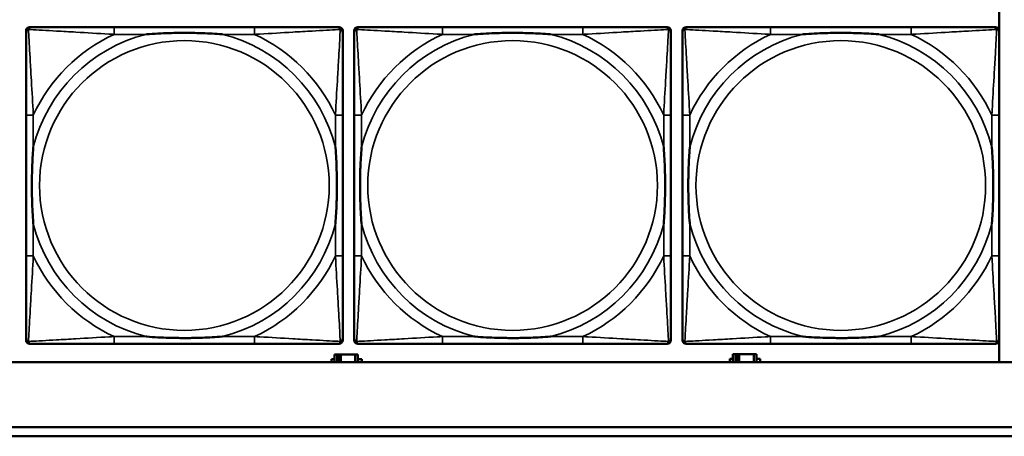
# Model space of a CAD drawing. Header units: inches. Extents: x 1.4 to 53.9, y 1.3 to 58.
# Tile 87 of 227: x 23 to 25.1, y 39.3 to 40.2. Entities that reach past the tile are written whole.
import ezdxf

# ---------------------------------------------------------------- set-up
doc = ezdxf.new("R2010")
doc.units = ezdxf.units.IN
doc.header["$MEASUREMENT"] = 0
doc.layers.add('Visible (ANSI)', color=7, linetype='Continuous', lineweight=50)
doc.layers.add('Visible Narrow (ANSI)', color=7, linetype='Continuous', lineweight=35)

msp = doc.modelspace()

# ---------------------------------------------------------------- linework, layer by layer
at = {"layer": 'Visible (ANSI)'}
for p, q in [((25.1237, 40.1962), (25.1237, 39.4314)), ((23.0261, 40.1564), (23.0301, 40.1564)), ((23.5127, 40.1564), (23.2088, 40.1564)), ((23.6915, 40.1564), (23.6954, 40.1564)), ((23.7361, 40.1564), (23.7401, 40.1564)), ((24.2227, 40.1564), (23.9188, 40.1564)), ((24.4015, 40.1564), (24.4054, 40.1564)), ((24.4461, 40.1564), (24.4501, 40.1564)), ((24.9327, 40.1564), (24.6288, 40.1564)), ((25.1115, 40.1564), (25.1154, 40.1564)), ((23.0183, 39.4792), (23.0183, 40.1485)), ((23.7033, 40.1485), (23.7033, 40.1446)), ((23.7283, 39.4792), (23.7283, 40.1485)), ((24.4133, 40.1485), (24.4133, 40.1446)), ((24.4383, 39.4792), (24.4383, 40.1485)), ((25.1233, 40.1485), (25.1233, 40.1446)), ((23.0183, 39.9658), (23.0183, 39.6619)), ((23.7033, 39.6619), (23.7033, 39.9658)), ((23.7283, 39.9658), (23.7283, 39.6619)), ((24.4133, 39.6619), (24.4133, 39.9658)), ((24.4383, 39.9658), (24.4383, 39.6619)), ((25.1233, 39.6619), (25.1233, 39.9658)), ((23.6954, 39.4713), (23.0261, 39.4713)), ((23.2088, 39.4713), (23.5127, 39.4713)), ((23.7033, 39.4831), (23.7033, 39.4792)), ((24.4054, 39.4713), (23.7361, 39.4713)), ((23.9188, 39.4713), (24.2227, 39.4713)), ((24.4133, 39.4831), (24.4133, 39.4792)), ((25.1154, 39.4713), (24.4461, 39.4713)), ((24.6288, 39.4713), (24.9327, 39.4713)), ((25.1233, 39.4831), (25.1233, 39.4792)), ((23.691, 39.4484), (23.6852, 39.4484)), ((23.6852, 39.4484), (23.6852, 39.4314)), ((23.691, 39.4484), (23.695, 39.4484)), ((23.691, 39.4314), (23.691, 39.4484)), ((23.695, 39.4314), (23.695, 39.4484)), ((23.695, 39.4484), (23.6991, 39.4484)), ((23.6991, 39.4484), (23.6991, 39.4314)), ((23.6991, 39.4484), (23.7304, 39.4484)), ((23.7304, 39.4484), (23.7304, 39.4314)), ((23.7362, 39.4484), (23.7304, 39.4484)), ((23.7362, 39.4314), (23.7362, 39.4484)), ((24.553, 39.4494), (24.5472, 39.4494)), ((24.5472, 39.4494), (24.5472, 39.4314)), ((24.553, 39.4494), (24.557, 39.4494)), ((24.553, 39.4314), (24.553, 39.4494)), ((24.557, 39.4314), (24.557, 39.4494)), ((24.557, 39.4494), (24.5611, 39.4494)), ((24.5611, 39.4494), (24.5611, 39.4314)), ((24.5611, 39.4494), (24.5924, 39.4494)), ((24.5924, 39.4494), (24.5924, 39.4314)), ((24.5982, 39.4494), (24.5924, 39.4494)), ((24.5982, 39.4314), (24.5982, 39.4494)), ((36.5227, 39.4314), (19.4287, 39.4314)), ((23.6787, 39.4314), (23.6787, 39.4379)), ((23.6787, 39.4379), (23.6852, 39.4379)), ((23.7362, 39.4379), (23.7443, 39.4379)), ((23.7443, 39.4379), (23.7443, 39.4314)), ((24.5407, 39.4314), (24.5407, 39.4389)), ((24.5407, 39.4389), (24.5472, 39.4389)), ((24.5982, 39.4389), (24.6063, 39.4389)), ((24.6063, 39.4389), (24.6063, 39.4314)), ((19.4287, 39.2914), (27.5757, 39.2914)), ((27.5757, 39.2714), (19.4287, 39.2714))]:
    msp.add_line(p, q, dxfattribs=at)
for centre, radius, start, end in [((23.0261, 40.1485), 0.00787, 90, 180), ((23.0301, 40.1446), 0.0118, 90, 180), ((23.6915, 40.1446), 0.0118, 0, 90), ((23.6954, 40.1485), 0.00787, 0, 90), ((23.7361, 40.1485), 0.00787, 90, 180), ((23.7401, 40.1446), 0.0118, 90, 180), ((24.4015, 40.1446), 0.0118, 0, 90), ((24.4054, 40.1485), 0.00787, 0, 90), ((24.4461, 40.1485), 0.00787, 90, 180), ((24.4501, 40.1446), 0.0118, 90, 180), ((25.1115, 40.1446), 0.0118, 0, 90), ((25.1154, 40.1485), 0.00787, 0, 90), ((23.0301, 39.4831), 0.0118, 180, 270), ((23.0261, 39.4792), 0.00787, 180, 270), ((23.6915, 39.4831), 0.0118, 270, 360), ((23.6954, 39.4792), 0.00787, 270, 0), ((23.7401, 39.4831), 0.0118, 180, 270), ((23.7361, 39.4792), 0.00787, 180, 270), ((24.4015, 39.4831), 0.0118, 270, 360), ((24.4054, 39.4792), 0.00787, 270, 0), ((24.4501, 39.4831), 0.0118, 180, 270), ((24.4461, 39.4792), 0.00787, 180, 270), ((25.1115, 39.4831), 0.0118, 270, 360), ((25.1154, 39.4792), 0.00787, 270, 0)]:
    msp.add_arc(centre, radius, start, end, dxfattribs=at)
for points, knots in [([(23.2088, 40.1564), (23.2052, 40.1564), (23.2017, 40.1564), (23.1981, 40.1564), (23.1649, 40.1564), (23.1312, 40.1564), (23.1003, 40.1564), (23.0733, 40.1564), (23.0478, 40.1564), (23.0344, 40.1564), (23.0327, 40.1564), (23.0313, 40.1564), (23.0301, 40.1564)], [0, 0, 0, 0, 0.0272471, 0.0272471, 0.0272471, 0.2790553, 0.2790553, 0.2790553, 0.4988354, 0.4988354, 0.4988354, 0.5252205, 0.5252205, 0.5252205, 0.5252205]), ([(23.6915, 40.1564), (23.6766, 40.1564), (23.635, 40.1564), (23.5944, 40.1564), (23.5678, 40.1564), (23.54, 40.1564), (23.5127, 40.1564)], [-0.5252205, -0.5252205, -0.5252205, -0.5252205, -0.20743, -0.20743, -0.20743, 0, 0, 0, 0]), ([(23.9188, 40.1564), (23.9152, 40.1564), (23.9117, 40.1564), (23.9081, 40.1564), (23.8749, 40.1564), (23.8412, 40.1564), (23.8103, 40.1564), (23.7833, 40.1564), (23.7578, 40.1564), (23.7444, 40.1564), (23.7427, 40.1564), (23.7413, 40.1564), (23.7401, 40.1564)], [0, 0, 0, 0, 0.0272471, 0.0272471, 0.0272471, 0.2790553, 0.2790553, 0.2790553, 0.4988354, 0.4988354, 0.4988354, 0.5252205, 0.5252205, 0.5252205, 0.5252205]), ([(24.4015, 40.1564), (24.3866, 40.1564), (24.345, 40.1564), (24.3044, 40.1564), (24.2778, 40.1564), (24.25, 40.1564), (24.2227, 40.1564)], [-0.5252205, -0.5252205, -0.5252205, -0.5252205, -0.20743, -0.20743, -0.20743, 0, 0, 0, 0]), ([(24.6288, 40.1564), (24.6252, 40.1564), (24.6217, 40.1564), (24.6181, 40.1564), (24.5849, 40.1564), (24.5512, 40.1564), (24.5203, 40.1564), (24.4933, 40.1564), (24.4678, 40.1564), (24.4544, 40.1564), (24.4527, 40.1564), (24.4513, 40.1564), (24.4501, 40.1564)], [0, 0, 0, 0, 0.0272471, 0.0272471, 0.0272471, 0.2790553, 0.2790553, 0.2790553, 0.4988354, 0.4988354, 0.4988354, 0.5252205, 0.5252205, 0.5252205, 0.5252205]), ([(25.1115, 40.1564), (25.0966, 40.1564), (25.055, 40.1564), (25.0144, 40.1564), (24.9878, 40.1564), (24.96, 40.1564), (24.9327, 40.1564)], [-0.5252205, -0.5252205, -0.5252205, -0.5252205, -0.20743, -0.20743, -0.20743, 0, 0, 0, 0]), ([(23.0183, 40.1446), (23.0183, 40.1297), (23.0183, 40.0881), (23.0183, 40.0474), (23.0183, 40.0209), (23.0183, 39.993), (23.0183, 39.9658)], [-0.5252205, -0.5252205, -0.5252205, -0.5252205, -0.20743, -0.20743, -0.20743, 0, 0, 0, 0]), ([(23.278, 40.1406), (23.2785, 40.1406), (23.2789, 40.1407), (23.2954, 40.1419), (23.3115, 40.1428), (23.3344, 40.1435), (23.3411, 40.1436), (23.3503, 40.1437), (23.3528, 40.1438), (23.3569, 40.1438), (23.3585, 40.1438), (23.3616, 40.1438), (23.3631, 40.1438), (23.3667, 40.1438), (23.3687, 40.1438), (23.3749, 40.1437), (23.379, 40.1436), (23.3888, 40.1434), (23.3944, 40.1433), (23.4141, 40.1426), (23.4282, 40.1418), (23.4427, 40.1407), (23.4431, 40.1406), (23.4435, 40.1406)], [-0.416114, -0.416114, -0.416114, -0.416114, -0.4127691, -0.4127691, -0.2896446, -0.2896446, -0.2388934, -0.2388934, -0.2201881, -0.2201881, -0.2080204, -0.2080204, -0.196499, -0.196499, -0.1809939, -0.1809939, -0.149741, -0.149741, -0.1073162, -0.1073162, 0, 0, 0.0033356, 0.0033356, 0.0033356, 0.0033356]), ([(23.7033, 39.9658), (23.7033, 39.9694), (23.7033, 39.973), (23.7033, 39.9766), (23.7033, 40.0098), (23.7033, 40.0435), (23.7033, 40.0743), (23.7033, 40.1013), (23.7033, 40.1268), (23.7033, 40.1403), (23.7033, 40.1419), (23.7033, 40.1433), (23.7033, 40.1446)], [0, 0, 0, 0, 0.0272471, 0.0272471, 0.0272471, 0.2790553, 0.2790553, 0.2790553, 0.4988354, 0.4988354, 0.4988354, 0.5252205, 0.5252205, 0.5252205, 0.5252205]), ([(23.7283, 40.1446), (23.7283, 40.1297), (23.7283, 40.0881), (23.7283, 40.0474), (23.7283, 40.0209), (23.7283, 39.993), (23.7283, 39.9658)], [-0.5252205, -0.5252205, -0.5252205, -0.5252205, -0.20743, -0.20743, -0.20743, 0, 0, 0, 0]), ([(23.988, 40.1406), (23.9885, 40.1406), (23.9889, 40.1407), (24.0054, 40.1419), (24.0215, 40.1428), (24.0444, 40.1435), (24.0511, 40.1436), (24.0603, 40.1437), (24.0628, 40.1438), (24.0669, 40.1438), (24.0685, 40.1438), (24.0716, 40.1438), (24.0731, 40.1438), (24.0767, 40.1438), (24.0787, 40.1438), (24.0849, 40.1437), (24.089, 40.1436), (24.0988, 40.1434), (24.1044, 40.1433), (24.1241, 40.1426), (24.1382, 40.1418), (24.1527, 40.1407), (24.1531, 40.1406), (24.1535, 40.1406)], [-0.416114, -0.416114, -0.416114, -0.416114, -0.4127691, -0.4127691, -0.2896446, -0.2896446, -0.2388934, -0.2388934, -0.2201881, -0.2201881, -0.2080204, -0.2080204, -0.196499, -0.196499, -0.1809939, -0.1809939, -0.149741, -0.149741, -0.1073162, -0.1073162, 0, 0, 0.0033356, 0.0033356, 0.0033356, 0.0033356]), ([(24.4133, 39.9658), (24.4133, 39.9694), (24.4133, 39.973), (24.4133, 39.9766), (24.4133, 40.0098), (24.4133, 40.0435), (24.4133, 40.0743), (24.4133, 40.1013), (24.4133, 40.1268), (24.4133, 40.1403), (24.4133, 40.1419), (24.4133, 40.1433), (24.4133, 40.1446)], [0, 0, 0, 0, 0.0272471, 0.0272471, 0.0272471, 0.2790553, 0.2790553, 0.2790553, 0.4988354, 0.4988354, 0.4988354, 0.5252205, 0.5252205, 0.5252205, 0.5252205]), ([(24.4383, 40.1446), (24.4383, 40.1297), (24.4383, 40.0881), (24.4383, 40.0474), (24.4383, 40.0209), (24.4383, 39.993), (24.4383, 39.9658)], [-0.5252205, -0.5252205, -0.5252205, -0.5252205, -0.20743, -0.20743, -0.20743, 0, 0, 0, 0]), ([(24.698, 40.1406), (24.6985, 40.1406), (24.6989, 40.1407), (24.7154, 40.1419), (24.7315, 40.1428), (24.7544, 40.1435), (24.7611, 40.1436), (24.7703, 40.1437), (24.7728, 40.1438), (24.7769, 40.1438), (24.7785, 40.1438), (24.7816, 40.1438), (24.7831, 40.1438), (24.7867, 40.1438), (24.7887, 40.1438), (24.7949, 40.1437), (24.799, 40.1436), (24.8088, 40.1434), (24.8144, 40.1433), (24.8341, 40.1426), (24.8482, 40.1418), (24.8627, 40.1407), (24.8631, 40.1406), (24.8635, 40.1406)], [-0.416114, -0.416114, -0.416114, -0.416114, -0.4127691, -0.4127691, -0.2896446, -0.2896446, -0.2388934, -0.2388934, -0.2201881, -0.2201881, -0.2080204, -0.2080204, -0.196499, -0.196499, -0.1809939, -0.1809939, -0.149741, -0.149741, -0.1073162, -0.1073162, 0, 0, 0.0033356, 0.0033356, 0.0033356, 0.0033356]), ([(25.1233, 39.9658), (25.1233, 39.9694), (25.1233, 39.973), (25.1233, 39.9766), (25.1233, 40.0098), (25.1233, 40.0435), (25.1233, 40.0743), (25.1233, 40.1013), (25.1233, 40.1268), (25.1233, 40.1403), (25.1233, 40.1419), (25.1233, 40.1433), (25.1233, 40.1446)], [0, 0, 0, 0, 0.0272471, 0.0272471, 0.0272471, 0.2790553, 0.2790553, 0.2790553, 0.4988354, 0.4988354, 0.4988354, 0.5252205, 0.5252205, 0.5252205, 0.5252205]), ([(23.034, 39.7311), (23.034, 39.7315), (23.034, 39.732), (23.0327, 39.7485), (23.0318, 39.7645), (23.0311, 39.7875), (23.031, 39.7942), (23.0309, 39.8034), (23.0309, 39.8058), (23.0308, 39.8099), (23.0308, 39.8115), (23.0308, 39.8147), (23.0308, 39.8162), (23.0309, 39.8197), (23.0309, 39.8218), (23.0309, 39.828), (23.031, 39.8321), (23.0312, 39.8418), (23.0313, 39.8474), (23.0321, 39.8672), (23.0329, 39.8812), (23.034, 39.8957), (23.034, 39.8962), (23.034, 39.8966)], [-0.416114, -0.416114, -0.416114, -0.416114, -0.4127691, -0.4127691, -0.2896446, -0.2896446, -0.2388934, -0.2388934, -0.2201881, -0.2201881, -0.2080204, -0.2080204, -0.196499, -0.196499, -0.1809939, -0.1809939, -0.149741, -0.149741, -0.1073162, -0.1073162, 0, 0, 0.0033356, 0.0033356, 0.0033356, 0.0033356]), ([(23.6876, 39.8966), (23.6876, 39.8962), (23.6876, 39.8957), (23.6889, 39.8792), (23.6897, 39.8632), (23.6904, 39.8402), (23.6906, 39.8335), (23.6907, 39.8243), (23.6907, 39.8219), (23.6907, 39.8178), (23.6907, 39.8162), (23.6907, 39.813), (23.6907, 39.8115), (23.6907, 39.8079), (23.6907, 39.8059), (23.6906, 39.7997), (23.6906, 39.7956), (23.6904, 39.7859), (23.6902, 39.7803), (23.6895, 39.7605), (23.6887, 39.7465), (23.6876, 39.732), (23.6876, 39.7315), (23.6876, 39.7311)], [-0.416114, -0.416114, -0.416114, -0.416114, -0.4127691, -0.4127691, -0.2896446, -0.2896446, -0.2388934, -0.2388934, -0.2201881, -0.2201881, -0.2080204, -0.2080204, -0.196499, -0.196499, -0.1809939, -0.1809939, -0.149741, -0.149741, -0.1073162, -0.1073162, 0, 0, 0.0033356, 0.0033356, 0.0033356, 0.0033356]), ([(23.744, 39.7311), (23.744, 39.7315), (23.744, 39.732), (23.7427, 39.7485), (23.7418, 39.7645), (23.7411, 39.7875), (23.741, 39.7942), (23.7409, 39.8034), (23.7409, 39.8058), (23.7408, 39.8099), (23.7408, 39.8115), (23.7408, 39.8147), (23.7408, 39.8162), (23.7409, 39.8197), (23.7409, 39.8218), (23.7409, 39.828), (23.741, 39.8321), (23.7412, 39.8418), (23.7413, 39.8474), (23.7421, 39.8672), (23.7429, 39.8812), (23.744, 39.8957), (23.744, 39.8962), (23.744, 39.8966)], [-0.416114, -0.416114, -0.416114, -0.416114, -0.4127691, -0.4127691, -0.2896446, -0.2896446, -0.2388934, -0.2388934, -0.2201881, -0.2201881, -0.2080204, -0.2080204, -0.196499, -0.196499, -0.1809939, -0.1809939, -0.149741, -0.149741, -0.1073162, -0.1073162, 0, 0, 0.0033356, 0.0033356, 0.0033356, 0.0033356]), ([(24.3976, 39.8966), (24.3976, 39.8962), (24.3976, 39.8957), (24.3989, 39.8792), (24.3997, 39.8632), (24.4004, 39.8402), (24.4006, 39.8335), (24.4007, 39.8243), (24.4007, 39.8219), (24.4007, 39.8178), (24.4007, 39.8162), (24.4007, 39.813), (24.4007, 39.8115), (24.4007, 39.8079), (24.4007, 39.8059), (24.4006, 39.7997), (24.4006, 39.7956), (24.4004, 39.7859), (24.4002, 39.7803), (24.3995, 39.7605), (24.3987, 39.7465), (24.3976, 39.732), (24.3976, 39.7315), (24.3976, 39.7311)], [-0.416114, -0.416114, -0.416114, -0.416114, -0.4127691, -0.4127691, -0.2896446, -0.2896446, -0.2388934, -0.2388934, -0.2201881, -0.2201881, -0.2080204, -0.2080204, -0.196499, -0.196499, -0.1809939, -0.1809939, -0.149741, -0.149741, -0.1073162, -0.1073162, 0, 0, 0.0033356, 0.0033356, 0.0033356, 0.0033356]), ([(24.454, 39.7311), (24.454, 39.7315), (24.454, 39.732), (24.4527, 39.7485), (24.4518, 39.7645), (24.4511, 39.7875), (24.451, 39.7942), (24.4509, 39.8034), (24.4509, 39.8058), (24.4508, 39.8099), (24.4508, 39.8115), (24.4508, 39.8147), (24.4508, 39.8162), (24.4509, 39.8197), (24.4509, 39.8218), (24.4509, 39.828), (24.451, 39.8321), (24.4512, 39.8418), (24.4513, 39.8474), (24.4521, 39.8672), (24.4529, 39.8812), (24.454, 39.8957), (24.454, 39.8962), (24.454, 39.8966)], [-0.416114, -0.416114, -0.416114, -0.416114, -0.4127691, -0.4127691, -0.2896446, -0.2896446, -0.2388934, -0.2388934, -0.2201881, -0.2201881, -0.2080204, -0.2080204, -0.196499, -0.196499, -0.1809939, -0.1809939, -0.149741, -0.149741, -0.1073162, -0.1073162, 0, 0, 0.0033356, 0.0033356, 0.0033356, 0.0033356]), ([(25.1076, 39.8966), (25.1076, 39.8962), (25.1076, 39.8957), (25.1089, 39.8792), (25.1097, 39.8632), (25.1104, 39.8402), (25.1106, 39.8335), (25.1107, 39.8243), (25.1107, 39.8219), (25.1107, 39.8178), (25.1107, 39.8162), (25.1107, 39.813), (25.1107, 39.8115), (25.1107, 39.8079), (25.1107, 39.8059), (25.1106, 39.7997), (25.1106, 39.7956), (25.1104, 39.7859), (25.1102, 39.7803), (25.1095, 39.7605), (25.1087, 39.7465), (25.1076, 39.732), (25.1076, 39.7315), (25.1076, 39.7311)], [-0.416114, -0.416114, -0.416114, -0.416114, -0.4127691, -0.4127691, -0.2896446, -0.2896446, -0.2388934, -0.2388934, -0.2201881, -0.2201881, -0.2080204, -0.2080204, -0.196499, -0.196499, -0.1809939, -0.1809939, -0.149741, -0.149741, -0.1073162, -0.1073162, 0, 0, 0.0033356, 0.0033356, 0.0033356, 0.0033356]), ([(23.0183, 39.6619), (23.0183, 39.6347), (23.0183, 39.6068), (23.0183, 39.5803), (23.0183, 39.5396), (23.0183, 39.498), (23.0183, 39.4831)], [3.9382945, 3.9382945, 3.9382945, 3.9382945, 4.1457245, 4.1457245, 4.1457245, 4.463515, 4.463515, 4.463515, 4.463515]), ([(23.7033, 39.4831), (23.7033, 39.498), (23.7033, 39.5396), (23.7033, 39.5803), (23.7033, 39.6068), (23.7033, 39.6347), (23.7033, 39.6619)], [-0.5252205, -0.5252205, -0.5252205, -0.5252205, -0.20743, -0.20743, -0.20743, 0, 0, 0, 0]), ([(23.7283, 39.6619), (23.7283, 39.6347), (23.7283, 39.6068), (23.7283, 39.5803), (23.7283, 39.5396), (23.7283, 39.498), (23.7283, 39.4831)], [3.9382945, 3.9382945, 3.9382945, 3.9382945, 4.1457245, 4.1457245, 4.1457245, 4.463515, 4.463515, 4.463515, 4.463515]), ([(24.4133, 39.4831), (24.4133, 39.498), (24.4133, 39.5396), (24.4133, 39.5803), (24.4133, 39.6068), (24.4133, 39.6347), (24.4133, 39.6619)], [-0.5252205, -0.5252205, -0.5252205, -0.5252205, -0.20743, -0.20743, -0.20743, 0, 0, 0, 0]), ([(24.4383, 39.6619), (24.4383, 39.6347), (24.4383, 39.6068), (24.4383, 39.5803), (24.4383, 39.5396), (24.4383, 39.498), (24.4383, 39.4831)], [3.9382945, 3.9382945, 3.9382945, 3.9382945, 4.1457245, 4.1457245, 4.1457245, 4.463515, 4.463515, 4.463515, 4.463515]), ([(25.1233, 39.4831), (25.1233, 39.498), (25.1233, 39.5396), (25.1233, 39.5803), (25.1233, 39.6068), (25.1233, 39.6347), (25.1233, 39.6619)], [-0.5252205, -0.5252205, -0.5252205, -0.5252205, -0.20743, -0.20743, -0.20743, 0, 0, 0, 0]), ([(23.0301, 39.4713), (23.045, 39.4713), (23.0866, 39.4713), (23.1272, 39.4713), (23.1537, 39.4713), (23.1816, 39.4713), (23.2088, 39.4713)], [-0.5252205, -0.5252205, -0.5252205, -0.5252205, -0.20743, -0.20743, -0.20743, 0, 0, 0, 0]), ([(23.4435, 39.4871), (23.4431, 39.487), (23.4427, 39.487), (23.4282, 39.4859), (23.4141, 39.4851), (23.3944, 39.4844), (23.3888, 39.4843), (23.379, 39.484), (23.3749, 39.484), (23.3687, 39.4839), (23.3667, 39.4839), (23.3631, 39.4839), (23.3616, 39.4839), (23.3585, 39.4839), (23.3569, 39.4839), (23.3528, 39.4839), (23.3503, 39.484), (23.3411, 39.4841), (23.3344, 39.4842), (23.3115, 39.4849), (23.2954, 39.4858), (23.2789, 39.487), (23.2785, 39.487), (23.278, 39.4871)], [-0.4149464, -0.4149464, -0.4149464, -0.4149464, -0.41162, -0.41162, -0.3046026, -0.3046026, -0.2622958, -0.2622958, -0.23113, -0.23113, -0.215668, -0.215668, -0.2041787, -0.2041787, -0.1920448, -0.1920448, -0.1733916, -0.1733916, -0.1227817, -0.1227817, 0, 0, 0.0033356, 0.0033356, 0.0033356, 0.0033356]), ([(23.5127, 39.4713), (23.54, 39.4713), (23.5678, 39.4713), (23.5944, 39.4713), (23.635, 39.4713), (23.6766, 39.4713), (23.6915, 39.4713)], [3.9382945, 3.9382945, 3.9382945, 3.9382945, 4.1457245, 4.1457245, 4.1457245, 4.463515, 4.463515, 4.463515, 4.463515]), ([(23.7401, 39.4713), (23.755, 39.4713), (23.7966, 39.4713), (23.8372, 39.4713), (23.8637, 39.4713), (23.8916, 39.4713), (23.9188, 39.4713)], [-0.5252205, -0.5252205, -0.5252205, -0.5252205, -0.20743, -0.20743, -0.20743, 0, 0, 0, 0]), ([(24.1535, 39.4871), (24.1531, 39.487), (24.1527, 39.487), (24.1382, 39.4859), (24.1241, 39.4851), (24.1044, 39.4844), (24.0988, 39.4843), (24.089, 39.484), (24.0849, 39.484), (24.0787, 39.4839), (24.0767, 39.4839), (24.0731, 39.4839), (24.0716, 39.4839), (24.0685, 39.4839), (24.0669, 39.4839), (24.0628, 39.4839), (24.0603, 39.484), (24.0511, 39.4841), (24.0444, 39.4842), (24.0215, 39.4849), (24.0054, 39.4858), (23.9889, 39.487), (23.9885, 39.487), (23.988, 39.4871)], [-0.4149464, -0.4149464, -0.4149464, -0.4149464, -0.41162, -0.41162, -0.3046026, -0.3046026, -0.2622958, -0.2622958, -0.23113, -0.23113, -0.215668, -0.215668, -0.2041787, -0.2041787, -0.1920448, -0.1920448, -0.1733916, -0.1733916, -0.1227817, -0.1227817, 0, 0, 0.0033356, 0.0033356, 0.0033356, 0.0033356]), ([(24.2227, 39.4713), (24.25, 39.4713), (24.2778, 39.4713), (24.3044, 39.4713), (24.345, 39.4713), (24.3866, 39.4713), (24.4015, 39.4713)], [3.9382945, 3.9382945, 3.9382945, 3.9382945, 4.1457245, 4.1457245, 4.1457245, 4.463515, 4.463515, 4.463515, 4.463515]), ([(24.4501, 39.4713), (24.465, 39.4713), (24.5066, 39.4713), (24.5472, 39.4713), (24.5737, 39.4713), (24.6016, 39.4713), (24.6288, 39.4713)], [-0.5252205, -0.5252205, -0.5252205, -0.5252205, -0.20743, -0.20743, -0.20743, 0, 0, 0, 0]), ([(24.8635, 39.4871), (24.8631, 39.487), (24.8627, 39.487), (24.8482, 39.4859), (24.8341, 39.4851), (24.8144, 39.4844), (24.8088, 39.4843), (24.799, 39.484), (24.7949, 39.484), (24.7887, 39.4839), (24.7867, 39.4839), (24.7831, 39.4839), (24.7816, 39.4839), (24.7785, 39.4839), (24.7769, 39.4839), (24.7728, 39.4839), (24.7703, 39.484), (24.7611, 39.4841), (24.7544, 39.4842), (24.7315, 39.4849), (24.7154, 39.4858), (24.6989, 39.487), (24.6985, 39.487), (24.698, 39.4871)], [-0.4149464, -0.4149464, -0.4149464, -0.4149464, -0.41162, -0.41162, -0.3046026, -0.3046026, -0.2622958, -0.2622958, -0.23113, -0.23113, -0.215668, -0.215668, -0.2041787, -0.2041787, -0.1920448, -0.1920448, -0.1733916, -0.1733916, -0.1227817, -0.1227817, 0, 0, 0.0033356, 0.0033356, 0.0033356, 0.0033356]), ([(24.9327, 39.4713), (24.96, 39.4713), (24.9878, 39.4713), (25.0144, 39.4713), (25.055, 39.4713), (25.0966, 39.4713), (25.1115, 39.4713)], [3.9382945, 3.9382945, 3.9382945, 3.9382945, 4.1457245, 4.1457245, 4.1457245, 4.463515, 4.463515, 4.463515, 4.463515])]:
    msp.add_open_spline(points, degree=3, knots=knots, dxfattribs=at)
at = {"layer": 'Visible Narrow (ANSI)'}
for p, q in [((23.2088, 40.1564), (23.2088, 40.1406)), ((23.5127, 40.1564), (23.5127, 40.1406)), ((23.9188, 40.1564), (23.9188, 40.1406)), ((24.2227, 40.1564), (24.2227, 40.1406)), ((24.6288, 40.1564), (24.6288, 40.1406)), ((24.9327, 40.1564), (24.9327, 40.1406)), ((23.2088, 40.1406), (23.278, 40.1406)), ((23.4435, 40.1406), (23.5127, 40.1406)), ((23.9188, 40.1406), (23.988, 40.1406)), ((24.1535, 40.1406), (24.2227, 40.1406)), ((24.6288, 40.1406), (24.698, 40.1406)), ((24.8635, 40.1406), (24.9327, 40.1406)), ((23.034, 39.9658), (23.0183, 39.9658)), ((23.034, 39.8966), (23.034, 39.9658)), ((23.7033, 39.9658), (23.6876, 39.9658)), ((23.6876, 39.9658), (23.6876, 39.8966)), ((23.744, 39.9658), (23.7283, 39.9658)), ((23.744, 39.8966), (23.744, 39.9658)), ((24.4133, 39.9658), (24.3976, 39.9658)), ((24.3976, 39.9658), (24.3976, 39.8966)), ((24.454, 39.9658), (24.4383, 39.9658)), ((24.454, 39.8966), (24.454, 39.9658)), ((25.1233, 39.9658), (25.1076, 39.9658)), ((25.1076, 39.9658), (25.1076, 39.8966)), ((23.034, 39.6619), (23.034, 39.7311)), ((23.6876, 39.7311), (23.6876, 39.6619)), ((23.744, 39.6619), (23.744, 39.7311)), ((24.3976, 39.7311), (24.3976, 39.6619)), ((24.454, 39.6619), (24.454, 39.7311)), ((25.1076, 39.7311), (25.1076, 39.6619)), ((23.034, 39.6619), (23.0183, 39.6619)), ((23.7033, 39.6619), (23.6876, 39.6619)), ((23.744, 39.6619), (23.7283, 39.6619)), ((24.4133, 39.6619), (24.3976, 39.6619)), ((24.454, 39.6619), (24.4383, 39.6619)), ((25.1233, 39.6619), (25.1076, 39.6619)), ((23.2088, 39.4871), (23.2088, 39.4713)), ((23.278, 39.4871), (23.2088, 39.4871)), ((23.5127, 39.4871), (23.4435, 39.4871)), ((23.5127, 39.4871), (23.5127, 39.4713)), ((23.9188, 39.4871), (23.9188, 39.4713)), ((23.988, 39.4871), (23.9188, 39.4871)), ((24.2227, 39.4871), (24.1535, 39.4871)), ((24.2227, 39.4871), (24.2227, 39.4713)), ((24.6288, 39.4871), (24.6288, 39.4713)), ((24.698, 39.4871), (24.6288, 39.4871)), ((24.9327, 39.4871), (24.8635, 39.4871)), ((24.9327, 39.4871), (24.9327, 39.4713))]:
    msp.add_line(p, q, dxfattribs=at)
for centre in [(23.3608, 39.8138), (24.0708, 39.8138), (24.7808, 39.8138)]:
    msp.add_circle(centre, 0.3133, dxfattribs=at)
for centre, radius, start, end in [((23.3608, 39.8138), 0.3371, 104.2103, 165.7897), ((23.3608, 39.8138), 0.3604, 114.9407, 155.0593), ((23.3608, 39.8138), 0.3371, 14.2103, 75.7897), ((23.3608, 39.8138), 0.3604, 24.9407, 65.0593), ((24.0708, 39.8138), 0.3371, 104.2103, 165.7897), ((24.0708, 39.8138), 0.3604, 114.9407, 155.0593), ((24.0708, 39.8138), 0.3371, 14.2103, 75.7897), ((24.0708, 39.8138), 0.3604, 24.9407, 65.0593), ((24.7808, 39.8138), 0.3371, 104.2103, 165.7897), ((24.7808, 39.8138), 0.3604, 114.9407, 155.0593), ((24.7808, 39.8138), 0.3371, 14.2103, 75.7897), ((24.7808, 39.8138), 0.3604, 24.9407, 65.0593), ((23.3608, 39.8138), 0.3371, 194.2103, 255.7897), ((23.3608, 39.8138), 0.3371, 284.2103, 345.7897), ((24.0708, 39.8138), 0.3371, 194.2103, 255.7897), ((24.0708, 39.8138), 0.3371, 284.2103, 345.7897), ((24.7808, 39.8138), 0.3371, 194.2103, 255.7897), ((24.7808, 39.8138), 0.3371, 284.2103, 345.7897), ((23.3608, 39.8138), 0.3604, 204.9407, 245.0593), ((23.3608, 39.8138), 0.3604, 294.9407, 335.0593), ((24.0708, 39.8138), 0.3604, 204.9407, 245.0593), ((24.0708, 39.8138), 0.3604, 294.9407, 335.0593), ((24.7808, 39.8138), 0.3604, 204.9407, 245.0593), ((24.7808, 39.8138), 0.3604, 294.9407, 335.0593)]:
    msp.add_arc(centre, radius, start, end, dxfattribs=at)
for points, knots in [([(23.0183, 40.1446), (23.0183, 40.1452), (23.0183, 40.1457), (23.0186, 40.1467), (23.0187, 40.1471), (23.0191, 40.1478), (23.0192, 40.148), (23.0195, 40.1484), (23.0196, 40.1486), (23.0199, 40.149), (23.0202, 40.1492), (23.0209, 40.1498), (23.0214, 40.1502), (23.0224, 40.1507), (23.023, 40.1509), (23.0236, 40.1511)], [-0.02627331, -0.02627331, -0.02627331, -0.02627331, -0.02158775, -0.02158775, -0.01736415, -0.01736415, -0.0147244, -0.0147244, -0.01307456, -0.01307456, -0.00977487, -0.00977487, -0.00449537, -0.00449537, 0.00012419, 0.00012419, 0.00012419, 0.00012419]), ([(23.0236, 40.1511), (23.0237, 40.1517), (23.0239, 40.1522), (23.0245, 40.1533), (23.0248, 40.1537), (23.0254, 40.1545), (23.0257, 40.1547), (23.0261, 40.155), (23.0262, 40.1551), (23.0266, 40.1554), (23.0268, 40.1556), (23.0275, 40.1559), (23.0279, 40.156), (23.0289, 40.1563), (23.0295, 40.1564), (23.0301, 40.1564)], [-0.00012419, -0.00012419, -0.00012419, -0.00012419, 0.00449537, 0.00449537, 0.00977487, 0.00977487, 0.01307456, 0.01307456, 0.0147244, 0.0147244, 0.01736415, 0.01736415, 0.02158775, 0.02158775, 0.02627331, 0.02627331, 0.02627331, 0.02627331]), ([(23.034, 39.9658), (23.0338, 39.9696), (23.0336, 39.9733), (23.0321, 40.0007), (23.0307, 40.0249), (23.0284, 40.0627), (23.0276, 40.0768), (23.0256, 40.112), (23.0245, 40.1321), (23.0237, 40.1476), (23.0236, 40.1494), (23.0236, 40.1511)], [0, 0, 0, 0, 0.0278591, 0.0278591, 0.201273, 0.201273, 0.3066357, 0.3066357, 0.475216, 0.475216, 0.5007189, 0.5007189, 0.5007189, 0.5007189]), ([(23.0236, 40.1511), (23.0252, 40.151), (23.0271, 40.1509), (23.0425, 40.1501), (23.0626, 40.149), (23.0979, 40.147), (23.1119, 40.1462), (23.1498, 40.144), (23.1739, 40.1425), (23.2013, 40.141), (23.2051, 40.1408), (23.2088, 40.1406)], [-0.5007189, -0.5007189, -0.5007189, -0.5007189, -0.475216, -0.475216, -0.3066357, -0.3066357, -0.201273, -0.201273, -0.0278591, -0.0278591, 0, 0, 0, 0]), ([(23.5127, 40.1406), (23.5165, 40.1408), (23.5203, 40.141), (23.5476, 40.1425), (23.5718, 40.144), (23.6096, 40.1462), (23.6237, 40.147), (23.6589, 40.149), (23.6791, 40.1501), (23.6945, 40.1509), (23.6963, 40.151), (23.698, 40.1511)], [0, 0, 0, 0, 0.0278591, 0.0278591, 0.201273, 0.201273, 0.3066357, 0.3066357, 0.475216, 0.475216, 0.5007189, 0.5007189, 0.5007189, 0.5007189]), ([(23.698, 40.1511), (23.6979, 40.1494), (23.6978, 40.1476), (23.697, 40.1321), (23.6959, 40.112), (23.6939, 40.0768), (23.6931, 40.0627), (23.6909, 40.0249), (23.6895, 40.0007), (23.688, 39.9733), (23.6878, 39.9696), (23.6876, 39.9658)], [-0.5007189, -0.5007189, -0.5007189, -0.5007189, -0.475216, -0.475216, -0.3066357, -0.3066357, -0.201273, -0.201273, -0.0278591, -0.0278591, 0, 0, 0, 0]), ([(23.6915, 40.1564), (23.6921, 40.1564), (23.6927, 40.1563), (23.6936, 40.156), (23.6941, 40.1559), (23.6947, 40.1556), (23.695, 40.1554), (23.6954, 40.1551), (23.6955, 40.155), (23.6959, 40.1547), (23.6961, 40.1545), (23.6968, 40.1537), (23.6971, 40.1533), (23.6976, 40.1522), (23.6978, 40.1517), (23.698, 40.1511)], [-0.02627331, -0.02627331, -0.02627331, -0.02627331, -0.02158775, -0.02158775, -0.01736415, -0.01736415, -0.0147244, -0.0147244, -0.01307456, -0.01307456, -0.00977487, -0.00977487, -0.00449537, -0.00449537, 0.00012419, 0.00012419, 0.00012419, 0.00012419]), ([(23.698, 40.1511), (23.6986, 40.1509), (23.6991, 40.1507), (23.7002, 40.1502), (23.7007, 40.1498), (23.7014, 40.1492), (23.7016, 40.149), (23.702, 40.1486), (23.7021, 40.1484), (23.7023, 40.148), (23.7025, 40.1478), (23.7028, 40.1471), (23.703, 40.1467), (23.7032, 40.1457), (23.7033, 40.1452), (23.7033, 40.1446)], [-0.00012419, -0.00012419, -0.00012419, -0.00012419, 0.00449537, 0.00449537, 0.00977487, 0.00977487, 0.01307456, 0.01307456, 0.0147244, 0.0147244, 0.01736415, 0.01736415, 0.02158775, 0.02158775, 0.02627331, 0.02627331, 0.02627331, 0.02627331]), ([(23.7283, 40.1446), (23.7283, 40.1452), (23.7283, 40.1457), (23.7286, 40.1467), (23.7287, 40.1471), (23.7291, 40.1478), (23.7292, 40.148), (23.7295, 40.1484), (23.7296, 40.1486), (23.7299, 40.149), (23.7302, 40.1492), (23.7309, 40.1498), (23.7314, 40.1502), (23.7324, 40.1507), (23.733, 40.1509), (23.7336, 40.1511)], [-0.02627331, -0.02627331, -0.02627331, -0.02627331, -0.02158775, -0.02158775, -0.01736415, -0.01736415, -0.0147244, -0.0147244, -0.01307456, -0.01307456, -0.00977487, -0.00977487, -0.00449537, -0.00449537, 0.00012419, 0.00012419, 0.00012419, 0.00012419]), ([(23.7336, 40.1511), (23.7337, 40.1517), (23.7339, 40.1522), (23.7345, 40.1533), (23.7348, 40.1537), (23.7354, 40.1545), (23.7357, 40.1547), (23.7361, 40.155), (23.7362, 40.1551), (23.7366, 40.1554), (23.7368, 40.1556), (23.7375, 40.1559), (23.7379, 40.156), (23.7389, 40.1563), (23.7395, 40.1564), (23.7401, 40.1564)], [-0.00012419, -0.00012419, -0.00012419, -0.00012419, 0.00449537, 0.00449537, 0.00977487, 0.00977487, 0.01307456, 0.01307456, 0.0147244, 0.0147244, 0.01736415, 0.01736415, 0.02158775, 0.02158775, 0.02627331, 0.02627331, 0.02627331, 0.02627331]), ([(23.744, 39.9658), (23.7438, 39.9696), (23.7436, 39.9733), (23.7421, 40.0007), (23.7407, 40.0249), (23.7384, 40.0627), (23.7376, 40.0768), (23.7356, 40.112), (23.7345, 40.1321), (23.7337, 40.1476), (23.7336, 40.1494), (23.7336, 40.1511)], [0, 0, 0, 0, 0.0278591, 0.0278591, 0.201273, 0.201273, 0.3066357, 0.3066357, 0.475216, 0.475216, 0.5007189, 0.5007189, 0.5007189, 0.5007189]), ([(23.7336, 40.1511), (23.7352, 40.151), (23.7371, 40.1509), (23.7525, 40.1501), (23.7726, 40.149), (23.8079, 40.147), (23.8219, 40.1462), (23.8598, 40.144), (23.8839, 40.1425), (23.9113, 40.141), (23.9151, 40.1408), (23.9188, 40.1406)], [-0.5007189, -0.5007189, -0.5007189, -0.5007189, -0.475216, -0.475216, -0.3066357, -0.3066357, -0.201273, -0.201273, -0.0278591, -0.0278591, 0, 0, 0, 0]), ([(24.2227, 40.1406), (24.2265, 40.1408), (24.2303, 40.141), (24.2576, 40.1425), (24.2818, 40.144), (24.3196, 40.1462), (24.3337, 40.147), (24.3689, 40.149), (24.3891, 40.1501), (24.4045, 40.1509), (24.4063, 40.151), (24.408, 40.1511)], [0, 0, 0, 0, 0.0278591, 0.0278591, 0.201273, 0.201273, 0.3066357, 0.3066357, 0.475216, 0.475216, 0.5007189, 0.5007189, 0.5007189, 0.5007189]), ([(24.408, 40.1511), (24.4079, 40.1494), (24.4078, 40.1476), (24.407, 40.1321), (24.4059, 40.112), (24.4039, 40.0768), (24.4031, 40.0627), (24.4009, 40.0249), (24.3995, 40.0007), (24.398, 39.9733), (24.3978, 39.9696), (24.3976, 39.9658)], [-0.5007189, -0.5007189, -0.5007189, -0.5007189, -0.475216, -0.475216, -0.3066357, -0.3066357, -0.201273, -0.201273, -0.0278591, -0.0278591, 0, 0, 0, 0]), ([(24.4015, 40.1564), (24.4021, 40.1564), (24.4027, 40.1563), (24.4036, 40.156), (24.4041, 40.1559), (24.4047, 40.1556), (24.405, 40.1554), (24.4054, 40.1551), (24.4055, 40.155), (24.4059, 40.1547), (24.4061, 40.1545), (24.4068, 40.1537), (24.4071, 40.1533), (24.4076, 40.1522), (24.4078, 40.1517), (24.408, 40.1511)], [-0.02627331, -0.02627331, -0.02627331, -0.02627331, -0.02158775, -0.02158775, -0.01736415, -0.01736415, -0.0147244, -0.0147244, -0.01307456, -0.01307456, -0.00977487, -0.00977487, -0.00449537, -0.00449537, 0.00012419, 0.00012419, 0.00012419, 0.00012419]), ([(24.408, 40.1511), (24.4086, 40.1509), (24.4091, 40.1507), (24.4102, 40.1502), (24.4107, 40.1498), (24.4114, 40.1492), (24.4116, 40.149), (24.412, 40.1486), (24.4121, 40.1484), (24.4123, 40.148), (24.4125, 40.1478), (24.4128, 40.1471), (24.413, 40.1467), (24.4132, 40.1457), (24.4133, 40.1452), (24.4133, 40.1446)], [-0.00012419, -0.00012419, -0.00012419, -0.00012419, 0.00449537, 0.00449537, 0.00977487, 0.00977487, 0.01307456, 0.01307456, 0.0147244, 0.0147244, 0.01736415, 0.01736415, 0.02158775, 0.02158775, 0.02627331, 0.02627331, 0.02627331, 0.02627331]), ([(24.4383, 40.1446), (24.4383, 40.1452), (24.4383, 40.1457), (24.4386, 40.1467), (24.4387, 40.1471), (24.4391, 40.1478), (24.4392, 40.148), (24.4395, 40.1484), (24.4396, 40.1486), (24.4399, 40.149), (24.4402, 40.1492), (24.4409, 40.1498), (24.4414, 40.1502), (24.4424, 40.1507), (24.443, 40.1509), (24.4436, 40.1511)], [-0.02627331, -0.02627331, -0.02627331, -0.02627331, -0.02158775, -0.02158775, -0.01736415, -0.01736415, -0.0147244, -0.0147244, -0.01307456, -0.01307456, -0.00977487, -0.00977487, -0.00449537, -0.00449537, 0.00012419, 0.00012419, 0.00012419, 0.00012419]), ([(24.4436, 40.1511), (24.4437, 40.1517), (24.4439, 40.1522), (24.4445, 40.1533), (24.4448, 40.1537), (24.4454, 40.1545), (24.4457, 40.1547), (24.4461, 40.155), (24.4462, 40.1551), (24.4466, 40.1554), (24.4468, 40.1556), (24.4475, 40.1559), (24.4479, 40.156), (24.4489, 40.1563), (24.4495, 40.1564), (24.4501, 40.1564)], [-0.00012419, -0.00012419, -0.00012419, -0.00012419, 0.00449537, 0.00449537, 0.00977487, 0.00977487, 0.01307456, 0.01307456, 0.0147244, 0.0147244, 0.01736415, 0.01736415, 0.02158775, 0.02158775, 0.02627331, 0.02627331, 0.02627331, 0.02627331]), ([(24.454, 39.9658), (24.4538, 39.9696), (24.4536, 39.9733), (24.4521, 40.0007), (24.4507, 40.0249), (24.4484, 40.0627), (24.4476, 40.0768), (24.4456, 40.112), (24.4445, 40.1321), (24.4437, 40.1476), (24.4436, 40.1494), (24.4436, 40.1511)], [0, 0, 0, 0, 0.0278591, 0.0278591, 0.201273, 0.201273, 0.3066357, 0.3066357, 0.475216, 0.475216, 0.5007189, 0.5007189, 0.5007189, 0.5007189]), ([(24.4436, 40.1511), (24.4452, 40.151), (24.4471, 40.1509), (24.4625, 40.1501), (24.4826, 40.149), (24.5179, 40.147), (24.5319, 40.1462), (24.5698, 40.144), (24.5939, 40.1425), (24.6213, 40.141), (24.6251, 40.1408), (24.6288, 40.1406)], [-0.5007189, -0.5007189, -0.5007189, -0.5007189, -0.475216, -0.475216, -0.3066357, -0.3066357, -0.201273, -0.201273, -0.0278591, -0.0278591, 0, 0, 0, 0]), ([(24.9327, 40.1406), (24.9365, 40.1408), (24.9403, 40.141), (24.9676, 40.1425), (24.9918, 40.144), (25.0296, 40.1462), (25.0437, 40.147), (25.0789, 40.149), (25.0991, 40.1501), (25.1145, 40.1509), (25.1163, 40.151), (25.118, 40.1511)], [0, 0, 0, 0, 0.0278591, 0.0278591, 0.201273, 0.201273, 0.3066357, 0.3066357, 0.475216, 0.475216, 0.5007189, 0.5007189, 0.5007189, 0.5007189]), ([(25.118, 40.1511), (25.1179, 40.1494), (25.1178, 40.1476), (25.117, 40.1321), (25.1159, 40.112), (25.1139, 40.0768), (25.1131, 40.0627), (25.1109, 40.0249), (25.1095, 40.0007), (25.108, 39.9733), (25.1078, 39.9696), (25.1076, 39.9658)], [-0.5007189, -0.5007189, -0.5007189, -0.5007189, -0.475216, -0.475216, -0.3066357, -0.3066357, -0.201273, -0.201273, -0.0278591, -0.0278591, 0, 0, 0, 0]), ([(25.1115, 40.1564), (25.1121, 40.1564), (25.1127, 40.1563), (25.1136, 40.156), (25.1141, 40.1559), (25.1147, 40.1556), (25.115, 40.1554), (25.1154, 40.1551), (25.1155, 40.155), (25.1159, 40.1547), (25.1161, 40.1545), (25.1168, 40.1537), (25.1171, 40.1533), (25.1176, 40.1522), (25.1178, 40.1517), (25.118, 40.1511)], [-0.02627331, -0.02627331, -0.02627331, -0.02627331, -0.02158775, -0.02158775, -0.01736415, -0.01736415, -0.0147244, -0.0147244, -0.01307456, -0.01307456, -0.00977487, -0.00977487, -0.00449537, -0.00449537, 0.00012419, 0.00012419, 0.00012419, 0.00012419]), ([(25.118, 40.1511), (25.1186, 40.1509), (25.1191, 40.1507), (25.1202, 40.1502), (25.1207, 40.1498), (25.1214, 40.1492), (25.1216, 40.149), (25.122, 40.1486), (25.1221, 40.1484), (25.1223, 40.148), (25.1225, 40.1478), (25.1228, 40.1471), (25.123, 40.1467), (25.1232, 40.1457), (25.1233, 40.1452), (25.1233, 40.1446)], [-0.00012419, -0.00012419, -0.00012419, -0.00012419, 0.00449537, 0.00449537, 0.00977487, 0.00977487, 0.01307456, 0.01307456, 0.0147244, 0.0147244, 0.01736415, 0.01736415, 0.02158775, 0.02158775, 0.02627331, 0.02627331, 0.02627331, 0.02627331]), ([(23.0236, 39.4766), (23.0236, 39.4783), (23.0237, 39.4801), (23.0245, 39.4956), (23.0256, 39.5157), (23.0276, 39.5509), (23.0284, 39.565), (23.0307, 39.6028), (23.0321, 39.627), (23.0336, 39.6544), (23.0338, 39.6581), (23.034, 39.6619)], [-4.4390134, -4.4390134, -4.4390134, -4.4390134, -4.4135105, -4.4135105, -4.2449302, -4.2449302, -4.1395675, -4.1395675, -3.9661536, -3.9661536, -3.9382945, -3.9382945, -3.9382945, -3.9382945]), ([(23.6876, 39.6619), (23.6878, 39.6581), (23.688, 39.6544), (23.6895, 39.627), (23.6909, 39.6028), (23.6931, 39.565), (23.6939, 39.5509), (23.6959, 39.5157), (23.697, 39.4956), (23.6978, 39.4801), (23.6979, 39.4783), (23.698, 39.4766)], [0, 0, 0, 0, 0.0278591, 0.0278591, 0.201273, 0.201273, 0.3066357, 0.3066357, 0.475216, 0.475216, 0.5007189, 0.5007189, 0.5007189, 0.5007189]), ([(23.7336, 39.4766), (23.7336, 39.4783), (23.7337, 39.4801), (23.7345, 39.4956), (23.7356, 39.5157), (23.7376, 39.5509), (23.7384, 39.565), (23.7407, 39.6028), (23.7421, 39.627), (23.7436, 39.6544), (23.7438, 39.6581), (23.744, 39.6619)], [-4.4390134, -4.4390134, -4.4390134, -4.4390134, -4.4135105, -4.4135105, -4.2449302, -4.2449302, -4.1395675, -4.1395675, -3.9661536, -3.9661536, -3.9382945, -3.9382945, -3.9382945, -3.9382945]), ([(24.3976, 39.6619), (24.3978, 39.6581), (24.398, 39.6544), (24.3995, 39.627), (24.4009, 39.6028), (24.4031, 39.565), (24.4039, 39.5509), (24.4059, 39.5157), (24.407, 39.4956), (24.4078, 39.4801), (24.4079, 39.4783), (24.408, 39.4766)], [0, 0, 0, 0, 0.0278591, 0.0278591, 0.201273, 0.201273, 0.3066357, 0.3066357, 0.475216, 0.475216, 0.5007189, 0.5007189, 0.5007189, 0.5007189]), ([(24.4436, 39.4766), (24.4436, 39.4783), (24.4437, 39.4801), (24.4445, 39.4956), (24.4456, 39.5157), (24.4476, 39.5509), (24.4484, 39.565), (24.4507, 39.6028), (24.4521, 39.627), (24.4536, 39.6544), (24.4538, 39.6581), (24.454, 39.6619)], [-4.4390134, -4.4390134, -4.4390134, -4.4390134, -4.4135105, -4.4135105, -4.2449302, -4.2449302, -4.1395675, -4.1395675, -3.9661536, -3.9661536, -3.9382945, -3.9382945, -3.9382945, -3.9382945]), ([(25.1076, 39.6619), (25.1078, 39.6581), (25.108, 39.6544), (25.1095, 39.627), (25.1109, 39.6028), (25.1131, 39.565), (25.1139, 39.5509), (25.1159, 39.5157), (25.117, 39.4956), (25.1178, 39.4801), (25.1179, 39.4783), (25.118, 39.4766)], [0, 0, 0, 0, 0.0278591, 0.0278591, 0.201273, 0.201273, 0.3066357, 0.3066357, 0.475216, 0.475216, 0.5007189, 0.5007189, 0.5007189, 0.5007189]), ([(23.0236, 39.4766), (23.023, 39.4768), (23.0224, 39.477), (23.0214, 39.4775), (23.0209, 39.4779), (23.0202, 39.4785), (23.0199, 39.4787), (23.0196, 39.4791), (23.0195, 39.4793), (23.0192, 39.4797), (23.0191, 39.4799), (23.0187, 39.4806), (23.0186, 39.481), (23.0183, 39.482), (23.0183, 39.4825), (23.0183, 39.4831)], [-0.00012419, -0.00012419, -0.00012419, -0.00012419, 0.00449537, 0.00449537, 0.00977487, 0.00977487, 0.01307456, 0.01307456, 0.0147244, 0.0147244, 0.01736415, 0.01736415, 0.02158775, 0.02158775, 0.02627331, 0.02627331, 0.02627331, 0.02627331]), ([(23.2088, 39.4871), (23.2051, 39.4869), (23.2013, 39.4867), (23.1739, 39.4851), (23.1498, 39.4837), (23.1119, 39.4815), (23.0979, 39.4807), (23.0626, 39.4787), (23.0425, 39.4776), (23.0271, 39.4768), (23.0252, 39.4767), (23.0236, 39.4766)], [0, 0, 0, 0, 0.0278591, 0.0278591, 0.201273, 0.201273, 0.3066357, 0.3066357, 0.475216, 0.475216, 0.5007189, 0.5007189, 0.5007189, 0.5007189]), ([(23.0301, 39.4713), (23.0295, 39.4713), (23.0289, 39.4714), (23.0279, 39.4716), (23.0275, 39.4718), (23.0268, 39.4721), (23.0266, 39.4723), (23.0262, 39.4725), (23.0261, 39.4727), (23.0257, 39.473), (23.0254, 39.4732), (23.0248, 39.4739), (23.0245, 39.4744), (23.0239, 39.4755), (23.0237, 39.476), (23.0236, 39.4766)], [-0.02627331, -0.02627331, -0.02627331, -0.02627331, -0.02158775, -0.02158775, -0.01736415, -0.01736415, -0.0147244, -0.0147244, -0.01307456, -0.01307456, -0.00977487, -0.00977487, -0.00449537, -0.00449537, 0.00012419, 0.00012419, 0.00012419, 0.00012419]), ([(23.698, 39.4766), (23.6963, 39.4767), (23.6945, 39.4768), (23.6791, 39.4776), (23.6589, 39.4787), (23.6237, 39.4807), (23.6096, 39.4815), (23.5718, 39.4837), (23.5476, 39.4851), (23.5203, 39.4867), (23.5165, 39.4869), (23.5127, 39.4871)], [-4.4390134, -4.4390134, -4.4390134, -4.4390134, -4.4135105, -4.4135105, -4.2449302, -4.2449302, -4.1395675, -4.1395675, -3.9661536, -3.9661536, -3.9382945, -3.9382945, -3.9382945, -3.9382945]), ([(23.698, 39.4766), (23.6978, 39.476), (23.6976, 39.4755), (23.6971, 39.4744), (23.6968, 39.4739), (23.6961, 39.4732), (23.6959, 39.473), (23.6955, 39.4727), (23.6954, 39.4725), (23.695, 39.4723), (23.6947, 39.4721), (23.6941, 39.4718), (23.6936, 39.4716), (23.6927, 39.4714), (23.6921, 39.4713), (23.6915, 39.4713)], [-0.00012419, -0.00012419, -0.00012419, -0.00012419, 0.00449537, 0.00449537, 0.00977487, 0.00977487, 0.01307456, 0.01307456, 0.0147244, 0.0147244, 0.01736415, 0.01736415, 0.02158775, 0.02158775, 0.02627331, 0.02627331, 0.02627331, 0.02627331]), ([(23.7033, 39.4831), (23.7033, 39.4825), (23.7032, 39.482), (23.703, 39.481), (23.7028, 39.4806), (23.7025, 39.4799), (23.7023, 39.4797), (23.7021, 39.4793), (23.702, 39.4791), (23.7016, 39.4787), (23.7014, 39.4785), (23.7007, 39.4779), (23.7002, 39.4775), (23.6991, 39.477), (23.6986, 39.4768), (23.698, 39.4766)], [-0.02627331, -0.02627331, -0.02627331, -0.02627331, -0.02158775, -0.02158775, -0.01736415, -0.01736415, -0.0147244, -0.0147244, -0.01307456, -0.01307456, -0.00977487, -0.00977487, -0.00449537, -0.00449537, 0.00012419, 0.00012419, 0.00012419, 0.00012419]), ([(23.7336, 39.4766), (23.733, 39.4768), (23.7324, 39.477), (23.7314, 39.4775), (23.7309, 39.4779), (23.7302, 39.4785), (23.7299, 39.4787), (23.7296, 39.4791), (23.7295, 39.4793), (23.7292, 39.4797), (23.7291, 39.4799), (23.7287, 39.4806), (23.7286, 39.481), (23.7283, 39.482), (23.7283, 39.4825), (23.7283, 39.4831)], [-0.00012419, -0.00012419, -0.00012419, -0.00012419, 0.00449537, 0.00449537, 0.00977487, 0.00977487, 0.01307456, 0.01307456, 0.0147244, 0.0147244, 0.01736415, 0.01736415, 0.02158775, 0.02158775, 0.02627331, 0.02627331, 0.02627331, 0.02627331]), ([(23.9188, 39.4871), (23.9151, 39.4869), (23.9113, 39.4867), (23.8839, 39.4851), (23.8598, 39.4837), (23.8219, 39.4815), (23.8079, 39.4807), (23.7726, 39.4787), (23.7525, 39.4776), (23.7371, 39.4768), (23.7352, 39.4767), (23.7336, 39.4766)], [0, 0, 0, 0, 0.0278591, 0.0278591, 0.201273, 0.201273, 0.3066357, 0.3066357, 0.475216, 0.475216, 0.5007189, 0.5007189, 0.5007189, 0.5007189]), ([(23.7401, 39.4713), (23.7395, 39.4713), (23.7389, 39.4714), (23.7379, 39.4716), (23.7375, 39.4718), (23.7368, 39.4721), (23.7366, 39.4723), (23.7362, 39.4725), (23.7361, 39.4727), (23.7357, 39.473), (23.7354, 39.4732), (23.7348, 39.4739), (23.7345, 39.4744), (23.7339, 39.4755), (23.7337, 39.476), (23.7336, 39.4766)], [-0.02627331, -0.02627331, -0.02627331, -0.02627331, -0.02158775, -0.02158775, -0.01736415, -0.01736415, -0.0147244, -0.0147244, -0.01307456, -0.01307456, -0.00977487, -0.00977487, -0.00449537, -0.00449537, 0.00012419, 0.00012419, 0.00012419, 0.00012419]), ([(24.408, 39.4766), (24.4063, 39.4767), (24.4045, 39.4768), (24.3891, 39.4776), (24.3689, 39.4787), (24.3337, 39.4807), (24.3196, 39.4815), (24.2818, 39.4837), (24.2576, 39.4851), (24.2303, 39.4867), (24.2265, 39.4869), (24.2227, 39.4871)], [-4.4390134, -4.4390134, -4.4390134, -4.4390134, -4.4135105, -4.4135105, -4.2449302, -4.2449302, -4.1395675, -4.1395675, -3.9661536, -3.9661536, -3.9382945, -3.9382945, -3.9382945, -3.9382945]), ([(24.408, 39.4766), (24.4078, 39.476), (24.4076, 39.4755), (24.4071, 39.4744), (24.4068, 39.4739), (24.4061, 39.4732), (24.4059, 39.473), (24.4055, 39.4727), (24.4054, 39.4725), (24.405, 39.4723), (24.4047, 39.4721), (24.4041, 39.4718), (24.4036, 39.4716), (24.4027, 39.4714), (24.4021, 39.4713), (24.4015, 39.4713)], [-0.00012419, -0.00012419, -0.00012419, -0.00012419, 0.00449537, 0.00449537, 0.00977487, 0.00977487, 0.01307456, 0.01307456, 0.0147244, 0.0147244, 0.01736415, 0.01736415, 0.02158775, 0.02158775, 0.02627331, 0.02627331, 0.02627331, 0.02627331]), ([(24.4133, 39.4831), (24.4133, 39.4825), (24.4132, 39.482), (24.413, 39.481), (24.4128, 39.4806), (24.4125, 39.4799), (24.4123, 39.4797), (24.4121, 39.4793), (24.412, 39.4791), (24.4116, 39.4787), (24.4114, 39.4785), (24.4107, 39.4779), (24.4102, 39.4775), (24.4091, 39.477), (24.4086, 39.4768), (24.408, 39.4766)], [-0.02627331, -0.02627331, -0.02627331, -0.02627331, -0.02158775, -0.02158775, -0.01736415, -0.01736415, -0.0147244, -0.0147244, -0.01307456, -0.01307456, -0.00977487, -0.00977487, -0.00449537, -0.00449537, 0.00012419, 0.00012419, 0.00012419, 0.00012419]), ([(24.4436, 39.4766), (24.443, 39.4768), (24.4424, 39.477), (24.4414, 39.4775), (24.4409, 39.4779), (24.4402, 39.4785), (24.4399, 39.4787), (24.4396, 39.4791), (24.4395, 39.4793), (24.4392, 39.4797), (24.4391, 39.4799), (24.4387, 39.4806), (24.4386, 39.481), (24.4383, 39.482), (24.4383, 39.4825), (24.4383, 39.4831)], [-0.00012419, -0.00012419, -0.00012419, -0.00012419, 0.00449537, 0.00449537, 0.00977487, 0.00977487, 0.01307456, 0.01307456, 0.0147244, 0.0147244, 0.01736415, 0.01736415, 0.02158775, 0.02158775, 0.02627331, 0.02627331, 0.02627331, 0.02627331]), ([(24.6288, 39.4871), (24.6251, 39.4869), (24.6213, 39.4867), (24.5939, 39.4851), (24.5698, 39.4837), (24.5319, 39.4815), (24.5179, 39.4807), (24.4826, 39.4787), (24.4625, 39.4776), (24.4471, 39.4768), (24.4452, 39.4767), (24.4436, 39.4766)], [0, 0, 0, 0, 0.0278591, 0.0278591, 0.201273, 0.201273, 0.3066357, 0.3066357, 0.475216, 0.475216, 0.5007189, 0.5007189, 0.5007189, 0.5007189]), ([(24.4501, 39.4713), (24.4495, 39.4713), (24.4489, 39.4714), (24.4479, 39.4716), (24.4475, 39.4718), (24.4468, 39.4721), (24.4466, 39.4723), (24.4462, 39.4725), (24.4461, 39.4727), (24.4457, 39.473), (24.4454, 39.4732), (24.4448, 39.4739), (24.4445, 39.4744), (24.4439, 39.4755), (24.4437, 39.476), (24.4436, 39.4766)], [-0.02627331, -0.02627331, -0.02627331, -0.02627331, -0.02158775, -0.02158775, -0.01736415, -0.01736415, -0.0147244, -0.0147244, -0.01307456, -0.01307456, -0.00977487, -0.00977487, -0.00449537, -0.00449537, 0.00012419, 0.00012419, 0.00012419, 0.00012419]), ([(25.118, 39.4766), (25.1163, 39.4767), (25.1145, 39.4768), (25.0991, 39.4776), (25.0789, 39.4787), (25.0437, 39.4807), (25.0296, 39.4815), (24.9918, 39.4837), (24.9676, 39.4851), (24.9403, 39.4867), (24.9365, 39.4869), (24.9327, 39.4871)], [-4.4390134, -4.4390134, -4.4390134, -4.4390134, -4.4135105, -4.4135105, -4.2449302, -4.2449302, -4.1395675, -4.1395675, -3.9661536, -3.9661536, -3.9382945, -3.9382945, -3.9382945, -3.9382945]), ([(25.118, 39.4766), (25.1178, 39.476), (25.1176, 39.4755), (25.1171, 39.4744), (25.1168, 39.4739), (25.1161, 39.4732), (25.1159, 39.473), (25.1155, 39.4727), (25.1154, 39.4725), (25.115, 39.4723), (25.1147, 39.4721), (25.1141, 39.4718), (25.1136, 39.4716), (25.1127, 39.4714), (25.1121, 39.4713), (25.1115, 39.4713)], [-0.00012419, -0.00012419, -0.00012419, -0.00012419, 0.00449537, 0.00449537, 0.00977487, 0.00977487, 0.01307456, 0.01307456, 0.0147244, 0.0147244, 0.01736415, 0.01736415, 0.02158775, 0.02158775, 0.02627331, 0.02627331, 0.02627331, 0.02627331]), ([(25.1233, 39.4831), (25.1233, 39.4825), (25.1232, 39.482), (25.123, 39.481), (25.1228, 39.4806), (25.1225, 39.4799), (25.1223, 39.4797), (25.1221, 39.4793), (25.122, 39.4791), (25.1216, 39.4787), (25.1214, 39.4785), (25.1207, 39.4779), (25.1202, 39.4775), (25.1191, 39.477), (25.1186, 39.4768), (25.118, 39.4766)], [-0.02627331, -0.02627331, -0.02627331, -0.02627331, -0.02158775, -0.02158775, -0.01736415, -0.01736415, -0.0147244, -0.0147244, -0.01307456, -0.01307456, -0.00977487, -0.00977487, -0.00449537, -0.00449537, 0.00012419, 0.00012419, 0.00012419, 0.00012419])]:
    msp.add_open_spline(points, degree=3, knots=knots, dxfattribs=at)

doc.saveas('drawing.dxf')
